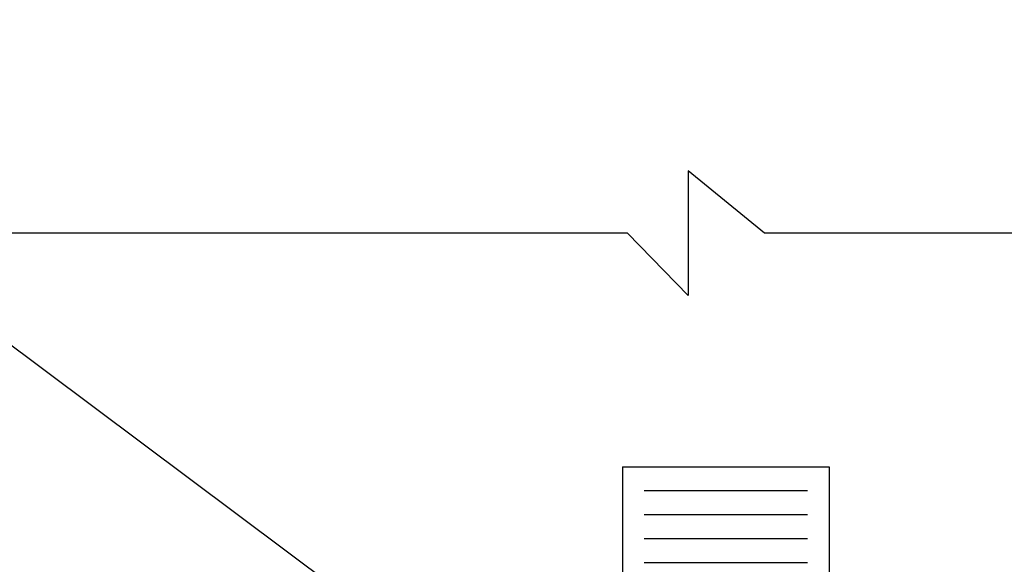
# Model space of a CAD drawing. Extents: x 1152 to 2559, y 156 to 782.
# Tile 92 of 111: x 2059.31 to 2069.08, y 672.32 to 677.72. Entities that reach past the tile are written whole.
import ezdxf

# ---------------------------------------------------------------- set-up
doc = ezdxf.new("R2010")
doc.units = 0
doc.header["$MEASUREMENT"] = 0
for name, color, linetype in [('DISPENSER', 3, 'CONTINUOUS'), ('EXTRACTOR', 3, 'CONTINUOUS'), ('TEXT', 3, 'CONTINUOUS')]:
    doc.layers.add(name, color=color, linetype=linetype)
doc.styles.add('SIMPLEX', font='simplex')
doc.dimstyles.new('DIM8', dxfattribs={"dimscale": 8, "dimtxt": 0.09375, "dimasz": 0.09375, "dimexe": 0.0625, "dimexo": 0.0625, "dimgap": 0.0625, "dimtad": 1, "dimdec": 4, "dimzin": 3, "dimdsep": 46, "dimlunit": 4, "dimtxsty": 'SIMPLEX', "dimcen": 0.0625, "dimclrd": 3, "dimclre": 3, "dimclrt": 3, "dimadec": 0, "dimazin": 0, "dimtfac": 1, "dimtdec": 4, "dimtofl": 0, "dimtmove": 0, "dimatfit": 3, "dimfxl": 1, "dimfrac": 2, "dimtolj": 1, "dimtzin": 3, "dimarcsym": 0})

msp = doc.modelspace()

# ---------------------------------------------------------------- linework, layer by layer
at = {"layer": 'DISPENSER', "linetype": 'Continuous'}
msp.add_lwpolyline([(2077.44464, 675.60586), (2066.70291, 675.60586), (2065.94464, 676.22347), (2065.94464, 674.98825), (2065.34213, 675.60586), (2054.44464, 675.60586)], dxfattribs=at)
at = {"layer": 'EXTRACTOR'}
for p, q in [((2065.29248, 673.28914), (2065.29248, 670.97839)), ((2065.29248, 673.28914), (2067.34648, 673.28914)), ((2067.34648, 673.28914), (2067.34648, 670.97839))]:
    msp.add_line(p, q, dxfattribs=at)
at = {"layer": 'EXTRACTOR', "color": 7}
for p, q in [((2065.5084, 673.05456), (2067.13056, 673.05456)), ((2065.5084, 672.81623), (2067.13056, 672.81623)), ((2065.5084, 672.5779), (2067.13056, 672.5779)), ((2065.5084, 672.33957), (2067.13056, 672.33957))]:
    msp.add_line(p, q, dxfattribs=at)

# ---------------------------------------------------------------- leaders
at = {"layer": 'TEXT'}
for points in [[(2065.37575, 669.89722), (2054.90208, 677.72363), (2034.66803, 677.72363)], [(2063.35903, 660.87978), (2051.84666, 675.10934), (2041.93751, 675.10934)]]:
    msp.add_leader(points, dimstyle='DIM8', dxfattribs=at)

doc.saveas('drawing.dxf')
